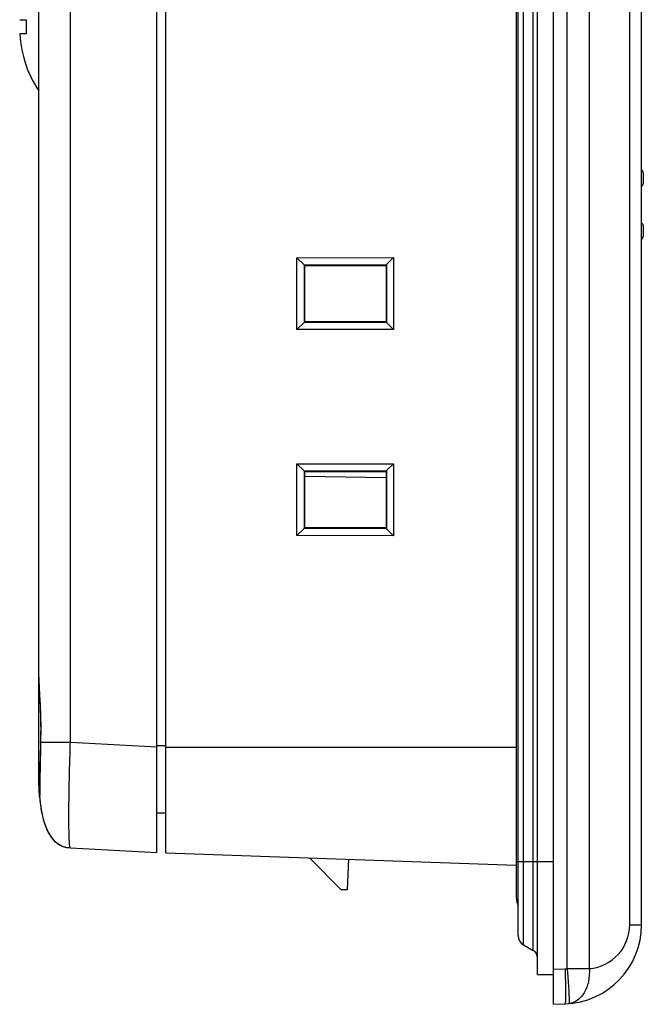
# Model space of a CAD drawing. Header units: millimetres. Extents: x 0 to 2577, y 0 to 841.
# Tile 5 of 68: x 117 to 153, y 389 to 445. Entities that reach past the tile are written whole.
import ezdxf

# ---------------------------------------------------------------- set-up
doc = ezdxf.new("R2010")
doc.units = ezdxf.units.MM
for name, color, linetype in [('FRONT_CASE_12_DM_EX-SHAPE', 7, 'Continuous'), ('ISO7045-M4X12-4_8-SHAPE', 7, 'Continuous'), ('REAR_CASE-12_DM-EX-SHAPE', 7, 'Continuous'), ('SEALING_GASKET_TOPR12_V2-SHAPE', 7, 'Continuous'), ('USB_COVER_LOCK-RX-SHAPE', 7, 'Continuous')]:
    doc.layers.add(name, color=color, linetype=linetype)

msp = doc.modelspace()

# ---------------------------------------------------------------- linework, layer by layer
at = {"layer": 'FRONT_CASE_12_DM_EX-SHAPE', "color": 7, "linetype": 'Continuous'}
for p, q in [((147.717, 389.221), (147.717, 650.221)), ((148.496, 391.25), (148.496, 648.192)), ((149.758, 391.25), (149.758, 648.192)), ((152.048, 393.741), (152.048, 645.701)), ((152.717, 393.741), (152.717, 645.701)), ((125.717, 397.821), (125.717, 641.62)), ((133.163, 431.61), (138.646, 431.614)), ((133.57, 431.203), (133.163, 431.61)), ((133.163, 427.532), (133.163, 431.61)), ((138.253, 431.221), (138.646, 431.614)), ((138.646, 431.614), (138.646, 427.527)), ((133.57, 431.203), (138.253, 431.207)), ((133.57, 431.203), (133.584, 431.203)), ((133.584, 431.203), (133.617, 431.171)), ((133.584, 427.939), (133.584, 431.203)), ((133.617, 431.171), (138.217, 431.171)), ((133.617, 427.971), (133.617, 431.171)), ((138.253, 431.207), (138.217, 431.171)), ((138.217, 431.171), (138.217, 427.971)), ((138.253, 431.221), (138.253, 427.92)), ((138.253, 431.221), (138.253, 431.207)), ((133.57, 427.938), (133.163, 427.532)), ((133.584, 427.939), (133.57, 427.938)), ((138.253, 427.935), (133.57, 427.938)), ((133.584, 427.939), (133.617, 427.971)), ((138.217, 427.971), (133.617, 427.971)), ((138.253, 427.935), (138.217, 427.971)), ((138.253, 427.935), (138.253, 427.92)), ((138.253, 427.92), (138.646, 427.527)), ((138.646, 427.527), (133.163, 427.532)), ((133.163, 419.91), (138.646, 419.914)), ((133.57, 419.503), (133.163, 419.91)), ((133.163, 415.832), (133.163, 419.91)), ((138.253, 419.521), (138.646, 419.914)), ((138.646, 419.914), (138.646, 415.827)), ((133.57, 419.503), (138.253, 419.507)), ((133.57, 419.503), (133.584, 419.503)), ((133.584, 419.503), (133.617, 419.471)), ((133.584, 416.239), (133.584, 419.503)), ((133.617, 419.471), (138.217, 419.471)), ((133.617, 416.271), (133.617, 419.471)), ((138.253, 419.507), (138.217, 419.471)), ((138.217, 419.471), (138.217, 416.271)), ((138.253, 419.521), (138.253, 416.22)), ((138.253, 419.521), (138.253, 419.507)), ((138.217, 419.109), (133.617, 419.189)), ((133.57, 416.238), (133.163, 415.832)), ((133.584, 416.239), (133.57, 416.238)), ((138.253, 416.235), (133.57, 416.238)), ((133.584, 416.239), (133.617, 416.271)), ((138.217, 416.271), (133.617, 416.271)), ((138.253, 416.235), (138.217, 416.271)), ((138.253, 416.235), (138.253, 416.22)), ((138.253, 416.22), (138.646, 415.827)), ((138.646, 415.827), (133.163, 415.832)), ((125.717, 403.813), (145.617, 403.813)), ((125.717, 397.821), (145.61, 397.127)), ((135.679, 395.721), (133.876, 397.536)), ((136.082, 397.459), (136.021, 395.721)), ((136.021, 395.721), (135.679, 395.721)), ((152.048, 393.741), (152.717, 393.741)), ((147.717, 391.22), (148.374, 391.243)), ((148.496, 391.25), (149.758, 391.25)), ((147.717, 389.221), (148.374, 389.244))]:
    msp.add_line(p, q, dxfattribs=at)
for centre, radius, start, end in [((148.217, 393.741), 4.5, 272, 0), ((149.548, 393.741), 2.5, 274.8125, 0), ((148.286, 393.741), 2.5, 272.0002, 274.8123)]:
    msp.add_arc(centre, radius, start, end, dxfattribs=at)
for points, knots in [([(148.374, 391.243), (148.378, 391.113), (148.386, 390.858), (148.395, 390.488), (148.401, 390.147), (148.403, 389.848), (148.402, 389.631), (148.399, 389.486), (148.396, 389.402), (148.392, 389.337), (148.387, 389.287), (148.382, 389.262), (148.378, 389.244), (148.374, 389.244)], [0, 0, 0, 0, 0.194711, 0.381914, 0.554436, 0.705671, 0.829837, 0.880243, 0.922211, 0.955339, 0.979355, 0.994106, 1, 1, 1, 1]), ([(148.496, 391.25), (148.507, 391.121), (148.527, 390.867), (148.555, 390.498), (148.577, 390.159), (148.594, 389.861), (148.603, 389.644), (148.607, 389.5), (148.608, 389.416), (148.608, 389.351), (148.605, 389.301), (148.602, 389.275), (148.598, 389.257), (148.594, 389.257)], [0, 0, 0, 0, 0.194809, 0.382043, 0.554568, 0.705778, 0.829909, 0.880301, 0.922249, 0.955366, 0.979369, 0.994113, 1, 1, 1, 1]), ([(149.758, 391.25), (149.77, 391.003), (149.734, 390.526), (149.506, 389.889), (149.122, 389.418), (148.764, 389.271), (148.594, 389.257)], [0, 0, 0, 0, 0.29451, 0.563942, 0.796554, 1, 1, 1, 1])]:
    msp.add_open_spline(points, degree=3, knots=knots, dxfattribs=at)
at = {"layer": 'ISO7045-M4X12-4_8-SHAPE', "color": 7, "linetype": 'Continuous'}
for p, q in [((117.429, 445.121), (117.801, 445.121)), ((117.801, 444.321), (117.429, 444.321)), ((117.801, 442.521), (117.788, 442.521))]:
    msp.add_line(p, q, dxfattribs=at)
for radius, start, end in [(6.116, 176.2503, 183.7497), (6.488, 183.5348, 199.8223), (6.5, 199.7832, 213.9934)]:
    msp.add_arc((123.904, 444.721), radius, start, end, dxfattribs=at)
at = {"layer": 'REAR_CASE-12_DM-EX-SHAPE', "color": 7, "linetype": 'Continuous'}
for p, q in [((125.217, 397.848), (125.217, 641.594)), ((118.517, 402.099), (118.517, 637.342)), ((120.307, 404.097), (120.307, 635.345)), ((118.517, 407.803), (118.517, 407.729)), ((118.616, 404.264), (118.612, 404.109)), ((118.609, 403.955), (118.594, 403.35)), ((118.612, 404.109), (118.609, 403.955)), ((118.617, 404.097), (118.612, 404.109)), ((118.618, 404.109), (118.617, 404.097)), ((118.617, 404.097), (120.307, 404.097)), ((120.307, 404.097), (125.217, 403.839)), ((125.217, 403.921), (125.717, 403.921)), ((118.594, 403.35), (118.58, 402.637)), ((118.58, 402.637), (118.568, 401.889)), ((118.577, 402.271), (118.573, 402.059)), ((118.562, 401.384), (118.56, 401.17)), ((118.568, 401.889), (118.562, 401.384)), ((118.56, 401.17), (118.56, 401.083)), ((118.56, 401.083), (118.56, 401.04)), ((118.56, 401.04), (118.56, 401.014)), ((118.56, 401.014), (118.56, 400.999)), ((118.56, 400.999), (118.561, 400.985)), ((118.563, 400.94), (118.563, 400.939)), ((118.563, 400.94), (118.567, 400.897)), ((125.217, 400.086), (125.717, 400.095)), ((120.307, 398.105), (125.217, 397.848))]:
    msp.add_line(p, q, dxfattribs=at)
for points in [[(118.517, 407.729), (118.52, 407.536), (118.527, 407.331), (118.535, 407.112), (118.546, 406.883), (118.571, 406.396)], [(118.571, 406.396), (118.583, 406.142), (118.594, 405.882), (118.604, 405.619), (118.612, 405.354), (118.617, 405.089), (118.62, 404.824), (118.62, 404.721)], [(118.62, 404.721), (118.62, 404.58), (118.618, 404.422), (118.616, 404.264)], [(118.561, 400.985), (118.561, 400.979), (118.561, 400.972), (118.561, 400.965), (118.562, 400.957), (118.563, 400.948), (118.563, 400.94)], [(118.567, 400.897), (118.592, 400.656), (118.623, 400.421), (118.661, 400.192), (118.705, 399.971), (118.756, 399.756), (118.815, 399.547), (118.884, 399.347), (118.962, 399.155), (119.051, 398.974), (119.151, 398.804), (119.264, 398.648), (119.39, 398.507), (119.529, 398.385), (119.679, 398.285), (119.838, 398.207), (120.004, 398.151), (120.176, 398.117), (120.307, 398.105)]]:
    msp.add_lwpolyline(points, dxfattribs=at)
for centre, radius, start, end in [((94.667, 404.723), 23.958, 358.963, 359.9953), ((92.973, 404.752), 25.653, 358.5622, 358.9653), ((306.931, 399.005), 188.382, 178.45118, 179.00654), ((134.979, 402.099), 16.463, 179.9986, 180.6719), ((128.364, 401.8), 9.839, 185.0225, 186.0465)]:
    msp.add_arc(centre, radius, start, end, dxfattribs=at)
for points, knots in [([(118.517, 407.798), (118.517, 407.6), (118.532, 407.157), (118.59, 406.132), (118.625, 405.303), (118.625, 404.721)], [0, 0, 0, 0, 0.192523, 0.432295, 1, 1, 1, 1]), ([(120.307, 398.105), (120.303, 398.105), (120.294, 398.116), (120.281, 398.155), (120.267, 398.241), (120.253, 398.383), (120.242, 398.581), (120.232, 398.832), (120.226, 399.134), (120.222, 399.483), (120.22, 400.035), (120.226, 400.814), (120.243, 401.836), (120.27, 402.945), (120.294, 403.708), (120.307, 404.097)], [0, 0, 0, 0, 0.002106, 0.006125, 0.020921, 0.044908, 0.078002, 0.119998, 0.170444, 0.228821, 0.294607, 0.445945, 0.618448, 0.805559, 1, 1, 1, 1]), ([(118.517, 402.099), (118.517, 402.142), (118.533, 402.2), (118.564, 402.249), (118.573, 402.261)], [0, 0, 0, 0, 0.737162, 1, 1, 1, 1]), ([(118.563, 400.941), (118.56, 400.976), (118.528, 401.361), (118.517, 401.748), (118.517, 402.099)], [0, 0, 0, 0, 0.090483, 1, 1, 1, 1]), ([(118.573, 402.059), (118.571, 401.908), (118.567, 401.642), (118.562, 401.301), (118.563, 401.08), (118.56, 400.972), (118.563, 400.94)], [0, 0, 0, 0, 0.404596, 0.712575, 0.913342, 1, 1, 1, 1]), ([(118.58, 400.764), (118.611, 400.477), (118.697, 399.906), (118.911, 399.211), (119.198, 398.707), (119.494, 398.385), (119.875, 398.166), (120.163, 398.112), (120.307, 398.105)], [0, 0, 0, 0, 0.250277, 0.500264, 0.625368, 0.750332, 0.875125, 1, 1, 1, 1])]:
    msp.add_open_spline(points, degree=3, knots=knots, dxfattribs=at)
at = {"layer": 'SEALING_GASKET_TOPR12_V2-SHAPE', "color": 7, "linetype": 'Continuous'}
for p, q in [((146.817, 390.921), (146.817, 648.521)), ((146.017, 392.601), (146.017, 646.84)), ((146.567, 392.284), (146.567, 647.158)), ((145.717, 393.121), (145.717, 646.321)), ((145.617, 395.221), (145.617, 644.221)), ((145.617, 397.321), (147.717, 397.321)), ((146.017, 392.601), (146.567, 392.284)), ((146.817, 390.921), (147.717, 390.921))]:
    msp.add_line(p, q, dxfattribs=at)
for centre, radius, start, end in [((146.417, 395.221), 0.8, 180, 208.8721), ((146.317, 393.121), 0.6, 180, 240), ((146.317, 391.851), 0.5, 0, 60)]:
    msp.add_arc(centre, radius, start, end, dxfattribs=at)
at = {"layer": 'USB_COVER_LOCK-RX-SHAPE', "color": 7, "linetype": 'Continuous'}
for p, q in [((152.817, 436.414), (152.817, 435.828)), ((152.817, 433.414), (152.817, 432.828))]:
    msp.add_line(p, q, dxfattribs=at)
for centre, start, end in [((152.617, 436.414), 0, 59.9255), ((152.617, 435.828), 300.0749, 0), ((152.617, 433.414), 0, 59.9255), ((152.617, 432.828), 300.0749, 0)]:
    msp.add_arc(centre, 0.2, start, end, dxfattribs=at)

doc.saveas('drawing.dxf')
